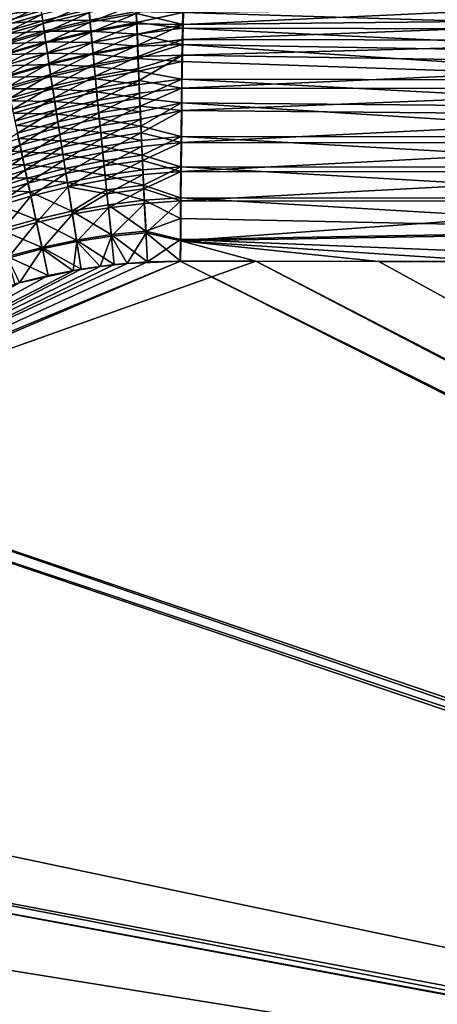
# Model space of a CAD drawing. Header units: metres. Extents: x -900 to 900, y -400 to 400.
# Tile 85 of 249: x -466 to -392, y 92 to 267. Entities that reach past the tile are written whole.
import ezdxf

# ---------------------------------------------------------------- set-up
doc = ezdxf.new("R2010")
doc.units = ezdxf.units.M

msp = doc.modelspace()

# ---------------------------------------------------------------- linework, layer by layer
at = {"layer": 'top'}
for points in [[(-436.740387, 270.364044, -468.727631), (-445.057251, 267.607117, -471.619995), (-436.851135, 265.679138, -474.052673)], [(-436.740387, 270.364044, -468.727631), (-436.851135, 265.679138, -474.052673), (-340.418884, 270.178833, -470.439514)], [(-340.418884, 270.178833, -470.439514), (-436.851135, 265.679138, -474.052673), (-340.497589, 266.703217, -474.515503)], [(-470.395264, 267.376343, -472.098633), (-461.920258, 268.110291, -473.246002), (-470.065552, 265.718536, -474.015533)], [(-462.044067, 268.989441, -467.401947), (-470.26947, 266.619537, -468.282349), (-469.97168, 265.114563, -470.171021)], [(-470.065552, 265.718536, -474.015533), (-461.920258, 268.110291, -473.246002), (-461.667511, 266.354431, -475.168915)], [(-461.830322, 267.472809, -469.367096), (-462.044067, 268.989441, -467.401947), (-469.97168, 265.114563, -470.171021)], [(-461.920258, 268.110291, -473.246002), (-453.482391, 268.313568, -474.418274), (-461.667511, 266.354431, -475.168915)], [(-461.830322, 267.472809, -469.367096), (-461.602509, 265.877258, -471.266296), (-453.55191, 269.411072, -468.497498)], [(-461.667511, 266.354431, -475.168915), (-453.482391, 268.313568, -474.418274), (-453.316986, 266.458099, -476.345215)], [(-461.602509, 265.877258, -471.266296), (-453.413696, 267.805359, -470.476746), (-453.55191, 269.411072, -468.497498)], [(-453.482391, 268.313568, -474.418274), (-445.121124, 267.976532, -475.623352), (-453.316986, 266.458099, -476.345215)], [(-453.413696, 267.805359, -470.476746), (-453.265381, 266.117676, -472.385132), (-445.110046, 269.303314, -469.628571)], [(-453.265381, 266.117676, -472.385132), (-445.057251, 267.607117, -471.619995), (-445.110046, 269.303314, -469.628571)], [(-340.600128, 264.878418, -480.498047), (-436.885895, 267.807922, -476.166229), (-340.522736, 268.896362, -476.562286)], [(-470.065552, 265.718536, -474.015533), (-461.667511, 266.354431, -475.168915), (-469.718384, 263.986572, -475.861816)], [(-469.97168, 265.114563, -470.171021), (-469.656708, 263.536346, -471.995331), (-461.830322, 267.472809, -469.367096)], [(-469.718384, 263.986572, -475.861816), (-461.667511, 266.354431, -475.168915), (-461.400879, 264.521667, -477.016144)], [(-469.656708, 263.536346, -471.995331), (-461.602509, 265.877258, -471.266296), (-461.830322, 267.472809, -469.367096)], [(-461.667511, 266.354431, -475.168915), (-453.316986, 266.458099, -476.345215), (-461.400879, 264.521667, -477.016144)], [(-461.602509, 265.877258, -471.266296), (-461.360962, 264.205658, -473.096497), (-453.413696, 267.805359, -470.476746)], [(-461.400879, 264.521667, -477.016144), (-453.316986, 266.458099, -476.345215), (-453.141541, 264.522949, -478.190674)], [(-461.360962, 264.205658, -473.096497), (-453.265381, 266.117676, -472.385132), (-453.413696, 267.805359, -470.476746)], [(-453.316986, 266.458099, -476.345215), (-445.121124, 267.976532, -475.623352), (-445.054077, 266.020081, -477.550995)], [(-453.316986, 266.458099, -476.345215), (-445.054077, 266.020081, -477.550995), (-453.141541, 264.522949, -478.190674)], [(-445.057251, 267.607117, -471.619995), (-453.265381, 266.117676, -472.385132), (-453.107208, 264.351135, -474.21933)], [(-444.998718, 265.826019, -473.535126), (-445.057251, 267.607117, -471.619995), (-453.107208, 264.351135, -474.21933)], [(-445.121124, 267.976532, -475.623352), (-436.885895, 267.807922, -476.166229), (-445.054077, 266.020081, -477.550995)], [(-445.057251, 267.607117, -471.619995), (-444.998718, 265.826019, -473.535126), (-436.851135, 265.679138, -474.052673)], [(-445.054077, 266.020081, -477.550995), (-436.885895, 267.807922, -476.166229), (-436.941589, 265.041138, -478.792328)], [(-436.941589, 265.041138, -478.792328), (-436.885895, 267.807922, -476.166229), (-340.600128, 264.878418, -480.498047)], [(-436.851135, 265.679138, -474.052673), (-436.904205, 263.042786, -476.555084), (-340.497589, 266.703217, -474.515503)], [(-340.497589, 266.703217, -474.515503), (-436.904205, 263.042786, -476.555084), (-340.571289, 262.877563, -478.262939)], [(-469.656708, 263.536346, -471.995331), (-469.325104, 261.887573, -473.752411), (-461.602509, 265.877258, -471.266296)], [(-469.325104, 261.887573, -473.752411), (-461.360962, 264.205658, -473.096497), (-461.602509, 265.877258, -471.266296)], [(-453.265381, 266.117676, -472.385132), (-461.360962, 264.205658, -473.096497), (-461.106201, 262.460815, -474.854584)], [(-453.107208, 264.351135, -474.21933), (-453.265381, 266.117676, -472.385132), (-461.106201, 262.460815, -474.854584)], [(-453.141541, 264.522949, -478.190674), (-445.054077, 266.020081, -477.550995), (-444.981171, 263.981232, -479.390717)], [(-453.107208, 264.351135, -474.21933), (-452.939453, 262.508759, -475.975952), (-444.998718, 265.826019, -473.535126)], [(-444.998718, 265.826019, -473.535126), (-452.939453, 262.508759, -475.975952), (-444.934509, 263.963287, -475.370239)], [(-445.054077, 266.020081, -477.550995), (-436.941589, 265.041138, -478.792328), (-444.981171, 263.981232, -479.390717)], [(-436.851135, 265.679138, -474.052673), (-444.998718, 265.826019, -473.535126), (-444.934509, 263.963287, -475.370239)], [(-444.981171, 263.981232, -479.390717), (-436.941589, 265.041138, -478.792328), (-436.994354, 262.11969, -481.24527)], [(-436.851135, 265.679138, -474.052673), (-444.934509, 263.963287, -475.370239), (-444.864716, 262.022095, -477.121643)], [(-436.904205, 263.042786, -476.555084), (-436.851135, 265.679138, -474.052673), (-444.864716, 262.022095, -477.121643)], [(-436.994354, 262.11969, -481.24527), (-436.941589, 265.041138, -478.792328), (-340.671661, 260.522583, -484.056396)], [(-340.671661, 260.522583, -484.056396), (-436.941589, 265.041138, -478.792328), (-340.600128, 264.878418, -480.498047)], [(-469.718384, 263.986572, -475.861816), (-461.400879, 264.521667, -477.016144), (-469.35437, 262.183258, -477.634552)], [(-469.35437, 262.183258, -477.634552), (-461.400879, 264.521667, -477.016144), (-461.120789, 262.61496, -478.784393)], [(-461.360962, 264.205658, -473.096497), (-469.325104, 261.887573, -473.752411), (-468.977386, 260.170929, -475.439484)], [(-461.106201, 262.460815, -474.854584), (-461.360962, 264.205658, -473.096497), (-468.977386, 260.170929, -475.439484)], [(-461.400879, 264.521667, -477.016144), (-453.141541, 264.522949, -478.190674), (-461.120789, 262.61496, -478.784393)], [(-461.120789, 262.61496, -478.784393), (-453.141541, 264.522949, -478.190674), (-452.956329, 262.511292, -479.951141)], [(-461.106201, 262.460815, -474.854584), (-460.838562, 260.64566, -476.537537), (-453.107208, 264.351135, -474.21933)], [(-460.838562, 260.64566, -476.537537), (-452.939453, 262.508759, -475.975952), (-453.107208, 264.351135, -474.21933)], [(-453.141541, 264.522949, -478.190674), (-444.981171, 263.981232, -479.390717), (-452.956329, 262.511292, -479.951141)], [(-452.956329, 262.511292, -479.951141), (-444.981171, 263.981232, -479.390717), (-444.902557, 261.863525, -481.138855)], [(-444.934509, 263.963287, -475.370239), (-452.939453, 262.508759, -475.975952), (-452.762421, 260.593567, -477.651703)], [(-444.864716, 262.022095, -477.121643), (-444.934509, 263.963287, -475.370239), (-452.762421, 260.593567, -477.651703)], [(-444.981171, 263.981232, -479.390717), (-436.994354, 262.11969, -481.24527), (-444.902557, 261.863525, -481.138855)], [(-436.904205, 263.042786, -476.555084), (-444.864716, 262.022095, -477.121643), (-444.78949, 260.005829, -478.785828)], [(-436.954468, 260.258942, -478.892395), (-436.904205, 263.042786, -476.555084), (-444.78949, 260.005829, -478.785828)], [(-436.904205, 263.042786, -476.555084), (-436.954468, 260.258942, -478.892395), (-340.571289, 262.877563, -478.262939)], [(-340.571289, 262.877563, -478.262939), (-436.954468, 260.258942, -478.892395), (-340.639374, 258.730194, -481.65097)], [(-469.35437, 262.183258, -477.634552), (-461.120789, 262.61496, -478.784393), (-468.97406, 260.311432, -479.33078)], [(-468.977386, 260.170929, -475.439484), (-468.614166, 258.38916, -477.053741), (-461.106201, 262.460815, -474.854584)], [(-468.97406, 260.311432, -479.33078), (-461.120789, 262.61496, -478.784393), (-460.827637, 260.63739, -480.47049)], [(-468.614166, 258.38916, -477.053741), (-460.838562, 260.64566, -476.537537), (-461.106201, 262.460815, -474.854584)], [(-461.120789, 262.61496, -478.784393), (-452.956329, 262.511292, -479.951141), (-460.827637, 260.63739, -480.47049)], [(-452.939453, 262.508759, -475.975952), (-460.838562, 260.64566, -476.537537), (-460.558502, 258.763062, -478.142273)], [(-460.827637, 260.63739, -480.47049), (-452.956329, 262.511292, -479.951141), (-452.761688, 260.426453, -481.62326)], [(-452.762421, 260.593567, -477.651703), (-452.939453, 262.508759, -475.975952), (-460.558502, 258.763062, -478.142273)], [(-452.956329, 262.511292, -479.951141), (-444.902557, 261.863525, -481.138855), (-452.761688, 260.426453, -481.62326)], [(-444.864716, 262.022095, -477.121643), (-452.762421, 260.593567, -477.651703), (-452.576355, 258.608734, -479.243317)], [(-452.761688, 260.426453, -481.62326), (-444.902557, 261.863525, -481.138855), (-444.81839, 259.671143, -482.792389)], [(-444.78949, 260.005829, -478.785828), (-444.864716, 262.022095, -477.121643), (-452.576355, 258.608734, -479.243317)], [(-444.902557, 261.863525, -481.138855), (-436.994354, 262.11969, -481.24527), (-444.81839, 259.671143, -482.792389)], [(-444.81839, 259.671143, -482.792389), (-436.994354, 262.11969, -481.24527), (-437.042938, 259.125793, -483.466339)], [(-340.736786, 255.864273, -487.211304), (-437.042938, 259.125793, -483.466339), (-436.994354, 262.11969, -481.24527)], [(-340.736786, 255.864273, -487.211304), (-436.994354, 262.11969, -481.24527), (-340.671661, 260.522583, -484.056396)], [(-468.97406, 260.311432, -479.33078), (-460.827637, 260.63739, -480.47049), (-468.578033, 258.373962, -480.947601)], [(-460.838562, 260.64566, -476.537537), (-468.614166, 258.38916, -477.053741), (-468.235931, 256.544891, -478.592407)], [(-468.578033, 258.373962, -480.947601), (-460.827637, 260.63739, -480.47049), (-460.521942, 258.59201, -482.07135)], [(-460.558502, 258.763062, -478.142273), (-460.838562, 260.64566, -476.537537), (-468.235931, 256.544891, -478.592407)], [(-460.827637, 260.63739, -480.47049), (-452.761688, 260.426453, -481.62326), (-460.521942, 258.59201, -482.07135)], [(-452.762421, 260.593567, -477.651703), (-460.558502, 258.763062, -478.142273), (-460.266418, 256.815948, -479.665894)], [(-460.521942, 258.59201, -482.07135), (-452.761688, 260.426453, -481.62326), (-452.557983, 258.272369, -483.204346)], [(-452.576355, 258.608734, -479.243317), (-452.762421, 260.593567, -477.651703), (-460.266418, 256.815948, -479.665894)], [(-452.761688, 260.426453, -481.62326), (-444.81839, 259.671143, -482.792389), (-452.557983, 258.272369, -483.204346)], [(-444.78949, 260.005829, -478.785828), (-452.576355, 258.608734, -479.243317), (-452.381653, 256.558014, -480.74826)], [(-452.557983, 258.272369, -483.204346), (-444.81839, 259.671143, -482.792389), (-444.728821, 257.408356, -484.348602)], [(-444.708954, 257.918488, -480.360016), (-444.78949, 260.005829, -478.785828), (-452.381653, 256.558014, -480.74826)], [(-444.81839, 259.671143, -482.792389), (-437.042938, 259.125793, -483.466339), (-444.728821, 257.408356, -484.348602)], [(-436.954468, 260.258942, -478.892395), (-444.78949, 260.005829, -478.785828), (-444.708954, 257.918488, -480.360016)], [(-444.62326, 255.764145, -481.841492), (-436.954468, 260.258942, -478.892395), (-444.708954, 257.918488, -480.360016)], [(-437.043976, 254.439224, -482.946991), (-436.954468, 260.258942, -478.892395), (-444.62326, 255.764145, -481.841492)], [(-436.954468, 260.258942, -478.892395), (-437.043976, 254.439224, -482.946991), (-340.639374, 258.730194, -481.65097)], [(-468.578033, 258.373962, -480.947601), (-460.521942, 258.59201, -482.07135), (-468.16687, 256.373779, -482.482147)], [(-460.558502, 258.763062, -478.142273), (-468.235931, 256.544891, -478.592407), (-467.843262, 254.640945, -480.052765)], [(-468.16687, 256.373779, -482.482147), (-460.521942, 258.59201, -482.07135), (-460.204224, 256.482483, -483.584534)], [(-460.266418, 256.815948, -479.665894), (-460.558502, 258.763062, -478.142273), (-467.843262, 254.640945, -480.052765)], [(-460.521942, 258.59201, -482.07135), (-452.557983, 258.272369, -483.204346), (-460.204224, 256.482483, -483.584534)], [(-452.576355, 258.608734, -479.243317), (-460.266418, 256.815948, -479.665894), (-459.962891, 254.807831, -481.106079)], [(-460.204224, 256.482483, -483.584534), (-452.557983, 258.272369, -483.204346), (-452.345551, 256.05304, -484.691833)], [(-452.381653, 256.558014, -480.74826), (-452.576355, 258.608734, -479.243317), (-459.962891, 254.807831, -481.106079)], [(-452.557983, 258.272369, -483.204346), (-444.728821, 257.408356, -484.348602), (-452.345551, 256.05304, -484.691833)], [(-452.178619, 254.44519, -482.164154), (-444.708954, 257.918488, -480.360016), (-452.381653, 256.558014, -480.74826)], [(-452.178619, 254.44519, -482.164154), (-444.62326, 255.764145, -481.841492), (-444.708954, 257.918488, -480.360016)], [(-444.728821, 257.408356, -484.348602), (-437.042938, 259.125793, -483.466339), (-437.088409, 256.005157, -485.505524)], [(-437.088409, 256.005157, -485.505524), (-437.042938, 259.125793, -483.466339), (-340.736786, 255.864273, -487.211304)], [(-340.639374, 258.730194, -481.65097), (-437.043976, 254.439224, -482.946991), (-340.701385, 254.294815, -484.654907)], [(-468.16687, 256.373779, -482.482147), (-460.204224, 256.482483, -483.584534), (-467.741272, 254.314209, -483.93219)], [(-460.266418, 256.815948, -479.665894), (-467.843262, 254.640945, -480.052765), (-467.436829, 252.680557, -481.432739)], [(-467.741272, 254.314209, -483.93219), (-460.204224, 256.482483, -483.584534), (-459.875061, 254.312576, -485.007721)], [(-459.962891, 254.807831, -481.106079), (-460.266418, 256.815948, -479.665894), (-467.436829, 252.680557, -481.432739)], [(-460.204224, 256.482483, -483.584534), (-452.345551, 256.05304, -484.691833), (-459.875061, 254.312576, -485.007721)], [(-459.962891, 254.807831, -481.106079), (-459.648438, 252.742233, -482.460602), (-452.381653, 256.558014, -480.74826)], [(-459.875061, 254.312576, -485.007721), (-452.345551, 256.05304, -484.691833), (-452.124847, 253.772491, -486.083252)], [(-459.648438, 252.742233, -482.460602), (-452.178619, 254.44519, -482.164154), (-452.381653, 256.558014, -480.74826)], [(-452.345551, 256.05304, -484.691833), (-444.728821, 257.408356, -484.348602), (-444.634033, 255.079544, -485.804657)], [(-452.345551, 256.05304, -484.691833), (-444.634033, 255.079544, -485.804657), (-452.124847, 253.772491, -486.083252)], [(-444.728821, 257.408356, -484.348602), (-437.088409, 256.005157, -485.505524), (-444.634033, 255.079544, -485.804657)], [(-444.634033, 255.079544, -485.804657), (-437.088409, 256.005157, -485.505524), (-444.53421, 252.688995, -487.157837)], [(-444.53421, 252.688995, -487.157837), (-437.088409, 256.005157, -485.505524), (-437.141937, 251.831802, -487.844757)], [(-437.141937, 251.831802, -487.844757), (-437.088409, 256.005157, -485.505524), (-340.795013, 250.940292, -489.938324)], [(-340.795013, 250.940292, -489.938324), (-437.088409, 256.005157, -485.505524), (-340.736786, 255.864273, -487.211304)], [(-467.741272, 254.314209, -483.93219), (-459.875061, 254.312576, -485.007721), (-467.302002, 252.198761, -485.295654)], [(-467.436829, 252.680557, -481.432739), (-467.017334, 250.667007, -482.730286), (-459.962891, 254.807831, -481.106079)], [(-467.302002, 252.198761, -485.295654), (-459.875061, 254.312576, -485.007721), (-459.535004, 252.085999, -486.338654)], [(-467.017334, 250.667007, -482.730286), (-459.648438, 252.742233, -482.460602), (-459.962891, 254.807831, -481.106079)], [(-459.875061, 254.312576, -485.007721), (-452.124847, 253.772491, -486.083252), (-459.535004, 252.085999, -486.338654)], [(-459.323608, 250.622726, -483.727295), (-452.178619, 254.44519, -482.164154), (-459.648438, 252.742233, -482.460602)], [(-451.967682, 252.274109, -483.488556), (-452.178619, 254.44519, -482.164154), (-459.323608, 250.622726, -483.727295)], [(-444.62326, 255.764145, -481.841492), (-452.178619, 254.44519, -482.164154), (-451.967682, 252.274109, -483.488556)], [(-452.124847, 253.772491, -486.083252), (-444.634033, 255.079544, -485.804657), (-444.53421, 252.688995, -487.157837)], [(-444.532593, 253.546936, -483.227661), (-444.62326, 255.764145, -481.841492), (-451.967682, 252.274109, -483.488556)], [(-444.532593, 253.546936, -483.227661), (-437.043976, 254.439224, -482.946991), (-444.62326, 255.764145, -481.841492)], [(-437.043976, 254.439224, -482.946991), (-444.532593, 253.546936, -483.227661), (-444.437134, 251.270966, -484.515839)], [(-437.094971, 250.464935, -485.174652), (-437.043976, 254.439224, -482.946991), (-444.437134, 251.270966, -484.515839)], [(-437.043976, 254.439224, -482.946991), (-437.094971, 250.464935, -485.174652), (-340.701385, 254.294815, -484.654907)], [(-340.701385, 254.294815, -484.654907), (-437.094971, 250.464935, -485.174652), (-340.756836, 249.606476, -487.251404)], [(-467.017334, 250.667007, -482.730286), (-466.585449, 248.603607, -483.94339), (-459.648438, 252.742233, -482.460602)], [(-466.585449, 248.603607, -483.94339), (-459.323608, 250.622726, -483.727295), (-459.648438, 252.742233, -482.460602)], [(-459.535004, 252.085999, -486.338654), (-452.124847, 253.772491, -486.083252), (-451.89621, 251.434753, -487.376007)], [(-452.124847, 253.772491, -486.083252), (-444.53421, 252.688995, -487.157837), (-451.89621, 251.434753, -487.376007)], [(-444.532593, 253.546936, -483.227661), (-451.967682, 252.274109, -483.488556), (-451.749207, 250.048599, -484.719086)], [(-451.89621, 251.434753, -487.376007), (-444.53421, 252.688995, -487.157837), (-444.429535, 250.241043, -488.405273)], [(-444.437134, 251.270966, -484.515839), (-444.532593, 253.546936, -483.227661), (-451.749207, 250.048599, -484.719086)], [(-444.53421, 252.688995, -487.157837), (-437.141937, 251.831802, -487.844757), (-444.429535, 250.241043, -488.405273)], [(-467.302002, 252.198761, -485.295654), (-459.535004, 252.085999, -486.338654), (-466.849701, 250.03093, -486.570404)], [(-466.849701, 250.03093, -486.570404), (-459.535004, 252.085999, -486.338654), (-459.184662, 249.806488, -487.574951)], [(-459.323608, 250.622726, -483.727295), (-466.585449, 248.603607, -483.94339), (-466.141876, 246.493668, -485.070099)], [(-458.988953, 248.452866, -484.903931), (-459.323608, 250.622726, -483.727295), (-466.141876, 246.493668, -485.070099)], [(-459.535004, 252.085999, -486.338654), (-451.89621, 251.434753, -487.376007), (-459.184662, 249.806488, -487.574951)], [(-451.967682, 252.274109, -483.488556), (-459.323608, 250.622726, -483.727295), (-458.988953, 248.452866, -484.903931)], [(-459.184662, 249.806488, -487.574951), (-451.89621, 251.434753, -487.376007), (-451.660065, 249.043839, -488.567596)], [(-451.749207, 250.048599, -484.719086), (-451.967682, 252.274109, -483.488556), (-458.988953, 248.452866, -484.903931)], [(-451.89621, 251.434753, -487.376007), (-444.429535, 250.241043, -488.405273), (-451.660065, 249.043839, -488.567596)], [(-444.437134, 251.270966, -484.515839), (-451.749207, 250.048599, -484.719086), (-451.523529, 247.772491, -485.853302)], [(-444.336975, 248.940353, -485.7034), (-444.437134, 251.270966, -484.515839), (-451.523529, 247.772491, -485.853302)], [(-437.094971, 250.464935, -485.174652), (-444.437134, 251.270966, -484.515839), (-444.336975, 248.940353, -485.7034)], [(-444.429535, 250.241043, -488.405273), (-437.141937, 251.831802, -487.844757), (-444.320099, 247.740021, -489.54425)], [(-444.320099, 247.740021, -489.54425), (-437.141937, 251.831802, -487.844757), (-437.205383, 245.904312, -490.498169)], [(-437.205383, 245.904312, -490.498169), (-437.141937, 251.831802, -487.844757), (-340.845825, 245.78743, -492.212982)], [(-340.845825, 245.78743, -492.212982), (-437.141937, 251.831802, -487.844757), (-340.795013, 250.940292, -489.938324)], [(-466.849701, 250.03093, -486.570404), (-459.184662, 249.806488, -487.574951), (-466.385162, 247.814148, -487.754333)], [(-466.385162, 247.814148, -487.754333), (-459.184662, 249.806488, -487.574951), (-458.824554, 247.477814, -488.714386)], [(-459.184662, 249.806488, -487.574951), (-451.660065, 249.043839, -488.567596), (-458.824554, 247.477814, -488.714386)], [(-451.749207, 250.048599, -484.719086), (-458.988953, 248.452866, -484.903931), (-458.644989, 246.236206, -485.988373)], [(-458.824554, 247.477814, -488.714386), (-451.660065, 249.043839, -488.567596), (-451.416779, 246.603775, -489.655487)], [(-451.523529, 247.772491, -485.853302), (-451.749207, 250.048599, -484.719086), (-458.644989, 246.236206, -485.988373)], [(-451.660065, 249.043839, -488.567596), (-444.429535, 250.241043, -488.405273), (-444.320099, 247.740021, -489.54425)], [(-451.660065, 249.043839, -488.567596), (-444.320099, 247.740021, -489.54425), (-451.416779, 246.603775, -489.655487)], [(-451.291046, 245.449631, -486.888824), (-444.336975, 248.940353, -485.7034), (-451.523529, 247.772491, -485.853302)], [(-451.291046, 245.449631, -486.888824), (-444.232361, 246.559204, -486.787689), (-444.336975, 248.940353, -485.7034)], [(-444.232361, 246.559204, -486.787689), (-437.094971, 250.464935, -485.174652), (-444.336975, 248.940353, -485.7034)], [(-437.155365, 244.821793, -487.700714), (-437.094971, 250.464935, -485.174652), (-444.232361, 246.559204, -486.787689)], [(-437.094971, 250.464935, -485.174652), (-437.155365, 244.821793, -487.700714), (-340.756836, 249.606476, -487.251404)], [(-340.756836, 249.606476, -487.251404), (-437.155365, 244.821793, -487.700714), (-340.805206, 244.700211, -489.417236)], [(-466.385162, 247.814148, -487.754333), (-458.824554, 247.477814, -488.714386), (-465.909119, 245.551926, -488.845367)], [(-458.988953, 248.452866, -484.903931), (-466.141876, 246.493668, -485.070099), (-465.687286, 244.340485, -486.108398)], [(-465.909119, 245.551926, -488.845367), (-458.824554, 247.477814, -488.714386), (-458.455322, 245.103683, -489.754608)], [(-458.644989, 246.236206, -485.988373), (-458.988953, 248.452866, -484.903931), (-465.687286, 244.340485, -486.108398)], [(-458.824554, 247.477814, -488.714386), (-451.416779, 246.603775, -489.655487), (-458.455322, 245.103683, -489.754608)], [(-458.644989, 246.236206, -485.988373), (-458.292297, 243.976318, -486.978394), (-451.523529, 247.772491, -485.853302)], [(-458.292297, 243.976318, -486.978394), (-451.291046, 245.449631, -486.888824), (-451.523529, 247.772491, -485.853302)], [(-451.416779, 246.603775, -489.655487), (-444.320099, 247.740021, -489.54425), (-444.206177, 245.190231, -490.57196)], [(-444.320099, 247.740021, -489.54425), (-437.205383, 245.904312, -490.498169), (-444.206177, 245.190231, -490.57196)], [(-465.422241, 243.247711, -489.84137), (-472.901703, 243.278366, -488.960571), (-465.909119, 245.551926, -488.845367)], [(-465.687286, 244.340485, -486.108398), (-466.141876, 246.493668, -485.070099), (-472.638275, 242.097534, -486.213379)], [(-458.455322, 245.103683, -489.754608), (-465.422241, 243.247711, -489.84137), (-465.909119, 245.551926, -488.845367)], [(-465.687286, 244.340485, -486.108398), (-465.222412, 242.147369, -487.056244), (-458.644989, 246.236206, -485.988373)], [(-465.222412, 242.147369, -487.056244), (-458.292297, 243.976318, -486.978394), (-458.644989, 246.236206, -485.988373)], [(-458.455322, 245.103683, -489.754608), (-451.416779, 246.603775, -489.655487), (-451.166718, 244.118607, -490.637177)], [(-457.931396, 241.676773, -487.871826), (-451.291046, 245.449631, -486.888824), (-458.292297, 243.976318, -486.978394)], [(-451.052124, 243.083817, -487.823242), (-451.291046, 245.449631, -486.888824), (-457.931396, 241.676773, -487.871826)], [(-451.416779, 246.603775, -489.655487), (-444.206177, 245.190231, -490.57196), (-451.166718, 244.118607, -490.637177)], [(-444.232361, 246.559204, -486.787689), (-451.291046, 245.449631, -486.888824), (-451.052124, 243.083817, -487.823242)], [(-444.123413, 244.131668, -487.766052), (-444.232361, 246.559204, -486.787689), (-451.052124, 243.083817, -487.823242)], [(-444.123413, 244.131668, -487.766052), (-437.155365, 244.821793, -487.700714), (-444.232361, 246.559204, -486.787689)], [(-444.206177, 245.190231, -490.57196), (-437.205383, 245.904312, -490.498169), (-444.08786, 242.596329, -491.485901)], [(-444.08786, 242.596329, -491.485901), (-437.205383, 245.904312, -490.498169), (-437.251465, 240.551544, -492.295929)], [(-437.251465, 240.551544, -492.295929), (-437.205383, 245.904312, -490.498169), (-340.888763, 240.44519, -494.01355)], [(-340.888763, 240.44519, -494.01355), (-437.205383, 245.904312, -490.498169), (-340.845825, 245.78743, -492.212982)], [(-472.638275, 242.097534, -486.213379), (-472.068115, 239.974075, -487.122437), (-465.687286, 244.340485, -486.108398)], [(-472.068115, 239.974075, -487.122437), (-465.222412, 242.147369, -487.056244), (-465.687286, 244.340485, -486.108398)], [(-458.077484, 242.687866, -490.693329), (-465.422241, 243.247711, -489.84137), (-458.455322, 245.103683, -489.754608)], [(-465.222412, 242.147369, -487.056244), (-464.747925, 239.917633, -487.911682), (-458.292297, 243.976318, -486.978394)], [(-464.747925, 239.917633, -487.911682), (-457.931396, 241.676773, -487.871826), (-458.292297, 243.976318, -486.978394)], [(-451.166718, 244.118607, -490.637177), (-458.077484, 242.687866, -490.693329), (-458.455322, 245.103683, -489.754608)], [(-450.910339, 241.592621, -491.510376), (-458.077484, 242.687866, -490.693329), (-451.166718, 244.118607, -490.637177)], [(-451.166718, 244.118607, -490.637177), (-444.206177, 245.190231, -490.57196), (-444.08786, 242.596329, -491.485901)], [(-444.08786, 242.596329, -491.485901), (-450.910339, 241.592621, -491.510376), (-451.166718, 244.118607, -490.637177)], [(-444.123413, 244.131668, -487.766052), (-451.052124, 243.083817, -487.823242), (-450.807159, 240.679169, -488.654388)], [(-444.010315, 241.662109, -488.636139), (-444.123413, 244.131668, -487.766052), (-450.807159, 240.679169, -488.654388)], [(-437.155365, 244.821793, -487.700714), (-444.123413, 244.131668, -487.766052), (-444.010315, 241.662109, -488.636139)], [(-437.199249, 239.725189, -489.412476), (-437.155365, 244.821793, -487.700714), (-444.010315, 241.662109, -488.636139)], [(-437.155365, 244.821793, -487.700714), (-437.199249, 239.725189, -489.412476), (-340.805206, 244.700211, -489.417236)], [(-340.805206, 244.700211, -489.417236), (-437.199249, 239.725189, -489.412476), (-340.846069, 239.613632, -491.131592)], [(-472.304443, 241.047134, -489.915863), (-472.901703, 243.278366, -488.960571), (-465.422241, 243.247711, -489.84137)], [(-472.304443, 241.047134, -489.915863), (-465.422241, 243.247711, -489.84137), (-464.925293, 240.904999, -490.740265)], [(-465.222412, 242.147369, -487.056244), (-472.068115, 239.974075, -487.122437), (-471.487183, 237.816818, -487.942902)], [(-464.747925, 239.917633, -487.911682), (-465.222412, 242.147369, -487.056244), (-471.487183, 237.816818, -487.942902)], [(-464.925293, 240.904999, -490.740265), (-465.422241, 243.247711, -489.84137), (-458.077484, 242.687866, -490.693329)], [(-464.925293, 240.904999, -490.740265), (-458.077484, 242.687866, -490.693329), (-457.69165, 240.234344, -491.528473)], [(-457.69165, 240.234344, -491.528473), (-458.077484, 242.687866, -490.693329), (-450.910339, 241.592621, -491.510376)], [(-451.052124, 243.083817, -487.823242), (-457.931396, 241.676773, -487.871826), (-457.562927, 239.341339, -488.666687)], [(-450.807159, 240.679169, -488.654388), (-451.052124, 243.083817, -487.823242), (-457.562927, 239.341339, -488.666687)], [(-443.965515, 239.964142, -492.284851), (-450.910339, 241.592621, -491.510376), (-444.08786, 242.596329, -491.485901)], [(-437.251465, 240.551544, -492.295929), (-443.965515, 239.964142, -492.284851), (-444.08786, 242.596329, -491.485901)], [(-471.695831, 238.780334, -490.778076), (-472.304443, 241.047134, -489.915863), (-464.925293, 240.904999, -490.740265)], [(-471.695831, 238.780334, -490.778076), (-464.925293, 240.904999, -490.740265), (-464.419037, 238.527481, -491.540161)], [(-464.419037, 238.527481, -491.540161), (-464.925293, 240.904999, -490.740265), (-457.69165, 240.234344, -491.528473)], [(-457.931396, 241.676773, -487.871826), (-464.747925, 239.917633, -487.911682), (-464.264526, 237.6548, -488.672913)], [(-464.419037, 238.527481, -491.540161), (-457.69165, 240.234344, -491.528473), (-457.298676, 237.748123, -492.259033)], [(-457.562927, 239.341339, -488.666687), (-457.931396, 241.676773, -487.871826), (-464.264526, 237.6548, -488.672913)], [(-457.69165, 240.234344, -491.528473), (-450.910339, 241.592621, -491.510376), (-450.648193, 239.031235, -492.273956)], [(-457.298676, 237.748123, -492.259033), (-457.69165, 240.234344, -491.528473), (-450.648193, 239.031235, -492.273956)], [(-457.562927, 239.341339, -488.666687), (-457.187592, 236.974808, -489.361969), (-450.807159, 240.679169, -488.654388)], [(-457.187592, 236.974808, -489.361969), (-450.556671, 238.240829, -489.381195), (-450.807159, 240.679169, -488.654388)], [(-450.648193, 239.031235, -492.273956), (-450.910339, 241.592621, -491.510376), (-443.965515, 239.964142, -492.284851)], [(-450.807159, 240.679169, -488.654388), (-450.556671, 238.240829, -489.381195), (-444.010315, 241.662109, -488.636139)], [(-450.556671, 238.240829, -489.381195), (-443.893341, 239.156128, -489.396729), (-444.010315, 241.662109, -488.636139)], [(-444.010315, 241.662109, -488.636139), (-443.893341, 239.156128, -489.396729), (-437.199249, 239.725189, -489.412476)], [(-443.839355, 237.299866, -492.967834), (-443.965515, 239.964142, -492.284851), (-437.251465, 240.551544, -492.295929)], [(-437.288696, 235.059128, -493.604736), (-443.839355, 237.299866, -492.967834), (-437.251465, 240.551544, -492.295929)], [(-437.288696, 235.059128, -493.604736), (-437.251465, 240.551544, -492.295929), (-340.923492, 234.963837, -495.328735)], [(-340.923492, 234.963837, -495.328735), (-437.251465, 240.551544, -492.295929), (-340.888763, 240.44519, -494.01355)], [(-471.076843, 236.481445, -491.545502), (-471.695831, 238.780334, -490.778076), (-464.419037, 238.527481, -491.540161)], [(-464.747925, 239.917633, -487.911682), (-471.487183, 237.816818, -487.942902), (-470.896332, 235.629013, -488.673187)], [(-471.076843, 236.481445, -491.545502), (-464.419037, 238.527481, -491.540161), (-463.904449, 236.119797, -492.240112)], [(-464.264526, 237.6548, -488.672913), (-464.747925, 239.917633, -487.911682), (-470.896332, 235.629013, -488.673187)], [(-463.904449, 236.119797, -492.240112), (-464.419037, 238.527481, -491.540161), (-457.298676, 237.748123, -492.259033)], [(-464.264526, 237.6548, -488.672913), (-463.773254, 235.363251, -489.33902), (-457.562927, 239.341339, -488.666687)], [(-463.773254, 235.363251, -489.33902), (-457.187592, 236.974808, -489.361969), (-457.562927, 239.341339, -488.666687)], [(-457.298676, 237.748123, -492.259033), (-450.648193, 239.031235, -492.273956), (-450.38089, 236.44014, -492.927002)], [(-450.648193, 239.031235, -492.273956), (-443.965515, 239.964142, -492.284851), (-443.839355, 237.299866, -492.967834)], [(-450.38089, 236.44014, -492.927002), (-450.648193, 239.031235, -492.273956), (-443.839355, 237.299866, -492.967834)], [(-443.893341, 239.156128, -489.396729), (-450.556671, 238.240829, -489.381195), (-450.30127, 235.774231, -490.002808)], [(-450.30127, 235.774231, -490.002808), (-443.772766, 236.619598, -490.046906), (-443.893341, 239.156128, -489.396729)], [(-443.893341, 239.156128, -489.396729), (-443.772766, 236.619598, -490.046906), (-437.199249, 239.725189, -489.412476)], [(-437.199249, 239.725189, -489.412476), (-443.772766, 236.619598, -490.046906), (-437.234711, 234.495636, -490.6586)], [(-437.199249, 239.725189, -489.412476), (-437.234711, 234.495636, -490.6586), (-340.846069, 239.613632, -491.131592)], [(-340.846069, 239.613632, -491.131592), (-437.234711, 234.495636, -490.6586), (-340.87915, 234.394608, -492.38385)], [(-470.896332, 235.629013, -488.673187), (-470.296661, 233.414719, -489.312408), (-464.264526, 237.6548, -488.672913)], [(-470.296661, 233.414719, -489.312408), (-463.773254, 235.363251, -489.33902), (-464.264526, 237.6548, -488.672913)], [(-463.904449, 236.119797, -492.240112), (-457.298676, 237.748123, -492.259033), (-456.494568, 232.698608, -493.403076)], [(-463.773254, 235.363251, -489.33902), (-462.770905, 230.712494, -490.383026), (-457.187592, 236.974808, -489.361969)], [(-462.770905, 230.712494, -490.383026), (-456.419617, 232.168411, -490.450806), (-457.187592, 236.974808, -489.361969)], [(-456.494568, 232.698608, -493.403076), (-457.298676, 237.748123, -492.259033), (-450.38089, 236.44014, -492.927002)], [(-450.556671, 238.240829, -489.381195), (-457.187592, 236.974808, -489.361969), (-450.30127, 235.774231, -490.002808)], [(-457.187592, 236.974808, -489.361969), (-456.419617, 232.168411, -490.450806), (-450.30127, 235.774231, -490.002808)], [(-450.38089, 236.44014, -492.927002), (-443.839355, 237.299866, -492.967834), (-443.709747, 234.609665, -493.533844)], [(-443.709747, 234.609665, -493.533844), (-443.839355, 237.299866, -492.967834), (-437.288696, 235.059128, -493.604736)], [(-470.448578, 234.154694, -492.217224), (-471.076843, 236.481445, -491.545502), (-463.904449, 236.119797, -492.240112)], [(-470.448578, 234.154694, -492.217224), (-463.904449, 236.119797, -492.240112), (-462.854584, 231.233292, -493.337128)], [(-470.296661, 233.414719, -489.312408), (-469.075531, 228.923706, -490.315155), (-463.773254, 235.363251, -489.33902)], [(-469.075531, 228.923706, -490.315155), (-462.770905, 230.712494, -490.383026), (-463.773254, 235.363251, -489.33902)], [(-462.854584, 231.233292, -493.337128), (-463.904449, 236.119797, -492.240112), (-456.494568, 232.698608, -493.403076)], [(-450.108978, 233.825058, -493.468658), (-456.494568, 232.698608, -493.403076), (-450.38089, 236.44014, -492.927002)], [(-456.419617, 232.168411, -490.450806), (-450.041504, 233.28479, -490.518402), (-450.30127, 235.774231, -490.002808)], [(-443.709747, 234.609665, -493.533844), (-450.108978, 233.825058, -493.468658), (-450.38089, 236.44014, -492.927002)], [(-450.30127, 235.774231, -490.002808), (-450.041504, 233.28479, -490.518402), (-443.772766, 236.619598, -490.046906)], [(-450.041504, 233.28479, -490.518402), (-443.648865, 234.05838, -490.585754), (-443.772766, 236.619598, -490.046906)], [(-443.772766, 236.619598, -490.046906), (-443.648865, 234.05838, -490.585754), (-437.234711, 234.495636, -490.6586)], [(-437.308258, 231.378738, -494.195465), (-443.709747, 234.609665, -493.533844), (-437.288696, 235.059128, -493.604736)], [(-437.308258, 231.378738, -494.195465), (-437.288696, 235.059128, -493.604736), (-340.949799, 229.396317, -496.149994)], [(-340.949799, 229.396317, -496.149994), (-437.288696, 235.059128, -493.604736), (-340.923492, 234.963837, -495.328735)], [(-469.169189, 229.435562, -493.270966), (-470.448578, 234.154694, -492.217224), (-462.854584, 231.233292, -493.337128)], [(-456.494568, 232.698608, -493.403076), (-450.108978, 233.825058, -493.468658), (-449.553864, 228.545639, -494.214294)], [(-456.419617, 232.168411, -490.450806), (-455.634003, 227.297592, -491.132202), (-450.041504, 233.28479, -490.518402)], [(-455.634003, 227.297592, -491.132202), (-449.511169, 228.259048, -491.228149), (-450.041504, 233.28479, -490.518402)], [(-450.108978, 233.825058, -493.468658), (-443.709747, 234.609665, -493.533844), (-443.441223, 229.176102, -494.311218)], [(-449.553864, 228.545639, -494.214294), (-450.108978, 233.825058, -493.468658), (-443.441223, 229.176102, -494.311218)], [(-450.041504, 233.28479, -490.518402), (-449.511169, 228.259048, -491.228149), (-443.648865, 234.05838, -490.585754)], [(-443.648865, 234.05838, -490.585754), (-449.511169, 228.259048, -491.228149), (-443.392242, 228.885345, -491.325775)], [(-443.441223, 229.176102, -494.311218), (-443.709747, 234.609665, -493.533844), (-437.308258, 231.378738, -494.195465)], [(-437.234711, 234.495636, -490.6586), (-443.648865, 234.05838, -490.585754), (-443.392242, 228.885345, -491.325775)], [(-443.392242, 228.885345, -491.325775), (-437.268097, 227.462662, -491.574097), (-437.234711, 234.495636, -490.6586)], [(-437.234711, 234.495636, -490.6586), (-437.268097, 227.462662, -491.574097), (-340.87915, 234.394608, -492.38385)], [(-340.87915, 234.394608, -492.38385), (-437.268097, 227.462662, -491.574097), (-340.904205, 229.093536, -493.165802)], [(-462.854584, 231.233292, -493.337128), (-456.494568, 232.698608, -493.403076), (-455.671936, 227.58139, -494.118988)], [(-462.770905, 230.712494, -490.383026), (-461.748871, 226.002289, -491.038086), (-456.419617, 232.168411, -490.450806)], [(-461.748871, 226.002289, -491.038086), (-455.634003, 227.297592, -491.132202), (-456.419617, 232.168411, -490.450806)], [(-455.671936, 227.58139, -494.118988), (-456.494568, 232.698608, -493.403076), (-449.553864, 228.545639, -494.214294)], [(-469.169189, 229.435562, -493.270966), (-462.854584, 231.233292, -493.337128), (-461.784088, 226.284271, -494.025452)], [(-469.075531, 228.923706, -490.315155), (-467.833038, 224.377823, -490.945984), (-462.770905, 230.712494, -490.383026)], [(-467.833038, 224.377823, -490.945984), (-461.748871, 226.002289, -491.038086), (-462.770905, 230.712494, -490.383026)], [(-461.784088, 226.284271, -494.025452), (-462.854584, 231.233292, -493.337128), (-455.671936, 227.58139, -494.118988)], [(-437.323761, 227.669739, -494.566437), (-443.441223, 229.176102, -494.311218), (-437.308258, 231.378738, -494.195465)], [(-437.323761, 227.669739, -494.566437), (-437.308258, 231.378738, -494.195465), (-340.949799, 229.396317, -496.149994)], [(-467.867432, 224.658722, -493.933838), (-469.169189, 229.435562, -493.270966), (-461.784088, 226.284271, -494.025452)], [(-449.553864, 228.545639, -494.214294), (-449.004364, 223.236893, -494.503418), (-455.671936, 227.58139, -494.118988)], [(-455.634003, 227.297592, -491.132202), (-451.512726, 222.89296, -491.458496), (-449.511169, 228.259048, -491.228149)], [(-449.511169, 228.259048, -491.228149), (-451.512726, 222.89296, -491.458496), (-446.716522, 223.428253, -491.544159)], [(-443.441223, 229.176102, -494.311218), (-443.166534, 223.71463, -494.609009), (-449.553864, 228.545639, -494.214294)], [(-443.166534, 223.71463, -494.609009), (-449.004364, 223.236893, -494.503418), (-449.553864, 228.545639, -494.214294)], [(-443.392242, 228.885345, -491.325775), (-449.511169, 228.259048, -491.228149), (-446.716522, 223.428253, -491.544159)], [(-446.716522, 223.428253, -491.544159), (-437.279114, 223.842056, -491.717743), (-443.392242, 228.885345, -491.325775)], [(-443.166534, 223.71463, -494.609009), (-443.441223, 229.176102, -494.311218), (-437.323761, 227.669739, -494.566437)], [(-437.279114, 223.842056, -491.717743), (-437.268097, 227.462662, -491.574097), (-443.392242, 228.885345, -491.325775)], [(-437.323761, 227.669739, -494.566437), (-340.949799, 229.396317, -496.149994), (-341.090759, 223.79567, -496.466583)], [(-437.268097, 227.462662, -491.574097), (-381.537445, 223.778259, -492.746674), (-340.904205, 229.093536, -493.165802)], [(-461.784088, 226.284271, -494.025452), (-460.693512, 221.313553, -494.299286), (-467.867432, 224.658722, -493.933838)], [(-455.671936, 227.58139, -494.118988), (-454.836853, 222.438812, -494.400391), (-461.784088, 226.284271, -494.025452)], [(-454.836853, 222.438812, -494.400391), (-460.693512, 221.313553, -494.299286), (-461.784088, 226.284271, -494.025452)], [(-461.748871, 226.002289, -491.038086), (-456.292633, 222.140701, -491.374786), (-455.634003, 227.297592, -491.132202)], [(-456.292633, 222.140701, -491.374786), (-451.512726, 222.89296, -491.458496), (-455.634003, 227.297592, -491.132202)], [(-449.004364, 223.236893, -494.503418), (-454.836853, 222.438812, -494.400391), (-455.671936, 227.58139, -494.118988)], [(-437.335358, 223.870071, -494.717072), (-443.166534, 223.71463, -494.609009), (-437.323761, 227.669739, -494.566437)], [(-437.335358, 223.870071, -494.717072), (-437.323761, 227.669739, -494.566437), (-341.090759, 223.79567, -496.466583)], [(-437.279114, 223.842056, -491.717743), (-423.970123, 223.826447, -491.966522), (-437.268097, 227.462662, -491.574097)], [(-423.970123, 223.826447, -491.966522), (-402.263153, 223.800766, -492.368256), (-437.268097, 227.462662, -491.574097)], [(-437.268097, 227.462662, -491.574097), (-402.263153, 223.800766, -492.368256), (-381.537445, 223.778259, -492.746674)], [(-460.693512, 221.313553, -494.299286), (-466.576263, 219.852722, -494.200043), (-467.867432, 224.658722, -493.933838)], [(-467.833038, 224.377823, -490.945984), (-465.779663, 219.993759, -491.213226), (-461.748871, 226.002289, -491.038086)], [(-465.779663, 219.993759, -491.213226), (-456.292633, 222.140701, -491.374786), (-461.748871, 226.002289, -491.038086)], [(-520.393921, 188.45813, -493.390167), (-437.335358, 223.870071, -494.717072), (-62.851711, 35.5509, -503.495331)], [(-520.393921, 188.45813, -493.390167), (-443.166534, 223.71463, -494.609009), (-437.335358, 223.870071, -494.717072)], [(-449.004364, 223.236893, -494.503418), (-443.166534, 223.71463, -494.609009), (-520.393921, 188.45813, -493.390167)], [(-454.836853, 222.438812, -494.400391), (-449.004364, 223.236893, -494.503418), (-520.393921, 188.45813, -493.390167)], [(-423.970123, 223.826447, -491.966522), (-437.279114, 223.842056, -491.717743), (-518.588135, 190.194061, -490.413635)], [(-437.279114, 223.842056, -491.717743), (-446.716522, 223.428253, -491.544159), (-518.588135, 190.194061, -490.413635)], [(-518.588135, 190.194061, -490.413635), (-62.795345, 35.507481, -500.496002), (-423.970123, 223.826447, -491.966522)], [(-518.588135, 190.194061, -490.413635), (-446.716522, 223.428253, -491.544159), (-451.512726, 222.89296, -491.458496)], [(-451.512726, 222.89296, -491.458496), (-456.292633, 222.140701, -491.374786), (-518.588135, 190.194061, -490.413635)], [(-62.851711, 35.5509, -503.495331), (-437.335358, 223.870071, -494.717072), (-62.118618, 37.228283, -503.495331)], [(-437.335358, 223.870071, -494.717072), (-341.090759, 223.79567, -496.466583), (-62.118618, 37.228283, -503.495331)], [(-62.795345, 35.507481, -500.496002), (-62.041782, 37.174675, -500.496002), (-423.970123, 223.826447, -491.966522)], [(-423.970123, 223.826447, -491.966522), (-62.041782, 37.174675, -500.496002), (-402.263153, 223.800766, -492.368256)], [(-62.041782, 37.174675, -500.496002), (-381.537445, 223.778259, -492.746674), (-402.263153, 223.800766, -492.368256)], [(-520.393921, 188.45813, -493.390167), (-460.693512, 221.313553, -494.299286), (-454.836853, 222.438812, -494.400391)], [(-466.576263, 219.852722, -494.200043), (-460.693512, 221.313553, -494.299286), (-520.393921, 188.45813, -493.390167)], [(-456.292633, 222.140701, -491.374786), (-465.779663, 219.993759, -491.213226), (-518.588135, 190.194061, -490.413635)], [(-553.594482, 136.830185, -490.000427), (-63.257637, 33.784927, -500.496002), (-518.588135, 190.194061, -490.413635)], [(-518.588135, 190.194061, -490.413635), (-63.257637, 33.784927, -500.496002), (-62.795345, 35.507481, -500.496002)], [(-556.825012, 127.259506, -492.974121), (-520.393921, 188.45813, -493.390167), (-63.320282, 33.791721, -503.495331)], [(-63.320282, 33.791721, -503.495331), (-520.393921, 188.45813, -493.390167), (-62.851711, 35.5509, -503.495331)], [(-557.308044, 125.167229, -489.971375), (-63.263184, 33.760246, -500.495972), (-553.594482, 136.830185, -490.000427)], [(-553.594482, 136.830185, -490.000427), (-63.263184, 33.760246, -500.495972), (-63.257637, 33.784927, -500.496002)], [(-562.270081, 60.027832, -493.031525), (-556.825012, 127.259506, -492.974121), (-63.639893, 31.580099, -503.49292)], [(-63.639893, 31.580099, -503.49292), (-556.825012, 127.259506, -492.974121), (-63.320282, 33.791721, -503.495331)], [(-559.98407, 113.37619, -489.958313), (-63.32428, 33.484169, -500.495697), (-557.308044, 125.167229, -489.971375)], [(-557.308044, 125.167229, -489.971375), (-63.32428, 33.484169, -500.495697), (-63.263184, 33.760246, -500.495972)], [(-561.627441, 101.444756, -489.961151), (-63.32428, 33.484169, -500.495697), (-559.98407, 113.37619, -489.958313)], [(-562.22406, 89.514771, -489.979797), (-63.378803, 33.209328, -500.495422), (-561.627441, 101.444756, -489.961151)], [(-561.627441, 101.444756, -489.961151), (-63.378803, 33.209328, -500.495422), (-63.32428, 33.484169, -500.495697)]]:
    msp.add_3dface(points, dxfattribs=at)

doc.saveas('drawing.dxf')
